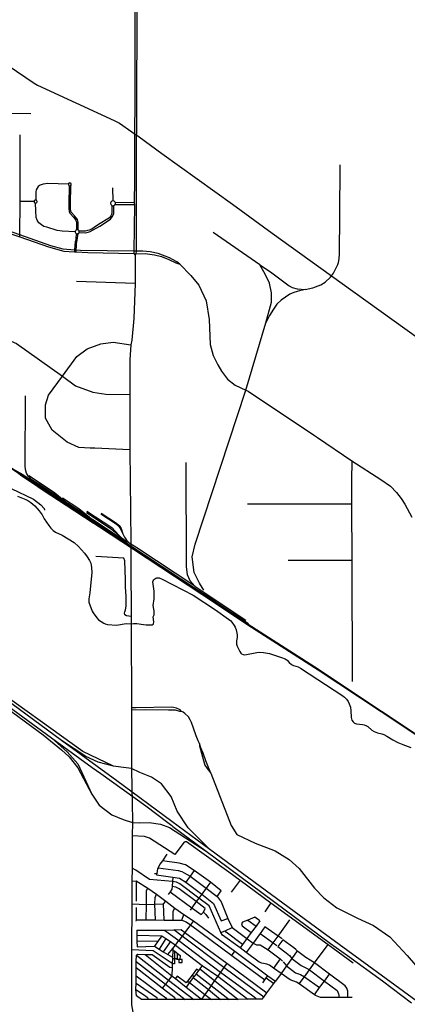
# Model space of a CAD drawing. Header units: millimetres. Extents: x 35 to 72953, y -43 to 70184.
# Tile 61 of 204: x 45185 to 47997, y 16163 to 23309. Entities that reach past the tile are written whole.
import ezdxf

# ---------------------------------------------------------------- set-up
doc = ezdxf.new("R2010")
doc.units = ezdxf.units.MM
for name, color, linetype in [('railways', 4, 'Continuous'), ('roads_1', 1, 'Continuous'), ('roads_3', 3, 'Continuous')]:
    doc.layers.add(name, color=color, linetype=linetype)

msp = doc.modelspace()

# ---------------------------------------------------------------- linework, layer by layer
at = {"layer": 'railways'}
for points in [[(46926.33, 21529.86), (47004.12, 21479.99), (47083.22, 21419.86), (47141.29, 21377.48), (47161.05, 21365.04), (47198.8, 21356.15), (47255.69, 21349.59), (47312.09, 21363.26), (47369.77, 21384.51), (47401.75, 21403.01), (47439.87, 21439.43), (47462.05, 21468.27), (47492.65, 21531.81), (47497.85, 21546.17), (47503.34, 21574.06), (47505.18, 21610.32), (47506.54, 21666.78), (47506.2, 21721.94), (47507.86, 21776.03), (47508.2, 21853.91), (47508.51, 21926.68), (47508.71, 21971.45), (47508.94, 22026.4), (47509.32, 22114.39), (47509.66, 22192.13), (47509.92, 22254.9)], [(46521.07, 19168.35), (46489.16, 19220.71), (46450.34, 19298.06), (46437.01, 19411.86), (46457.11, 19502.54), (46826.55, 20620.44), (46971.1, 21109.52), (47013.18, 21258.7), (47011.76, 21326.63), (46998.49, 21395.8), (46966.49, 21462.73), (46926.33, 21529.86), (46587.76, 21764.43)], [(42740.26, 21624.65), (42911.11, 21511.31), (43649.78, 21023.35), (44394.54, 20533.53), (45145.18, 20038.44), (45524.74, 19786.75), (45926.77, 19521.51), (46011.66, 19466.57), (46606.31, 19074.58), (46840.97, 18918.28), (47351.17, 18590.83), (47808.56, 18288.19), (48777.16, 17641.98)], [(42742.21, 21627.97), (42913.04, 21514.72), (43651.72, 21026.77), (44394.93, 20538.13), (45147.1, 20041.85), (45527.68, 19791.08), (45929.86, 19525.81), (46013.6, 19469.98), (46608.24, 19078), (46842.91, 18921.69), (47353.11, 18594.24), (47810.5, 18291.61), (48779.99, 17647.22)], [(47255.69, 21349.59), (47235.94, 21345.22), (47215.73, 21341.03), (47198.91, 21336.79), (47172.93, 21328.34), (47145.32, 21315.89), (47113.04, 21296.21), (47083.12, 21272.92), (47051.2, 21243.93), (47025.38, 21207.41), (46998.04, 21161.71), (46971.1, 21109.52)], [(45318.31, 19939.5), (45272.45, 19968.98), (45247.73, 19994.09), (45234.57, 20017.64), (45227.25, 20044.9), (45225.51, 20069.89), (45226.45, 20579.63)], [(46391.37, 20094.82), (46392.51, 19338.79), (46399.46, 19281.36), (46420.11, 19238.4), (46455.88, 19198.64)], [(45717.86, 19653.84), (45522.65, 19783.55), (45356.17, 19892.96), (45269.85, 19950.11), (45199.65, 19996.4), (45145.18, 20038.44)], [(45147.1, 20041.85), (45207.05, 20008.54), (45276.13, 19961.68), (45529.78, 19794.15), (45935.47, 19526.25), (45963.36, 19508.74), (46610.44, 19081.42), (46845.75, 18926.53)], [(45250.58, 20001.19), (45392.71, 19907.52), (45439.85, 19876.05), (45534.01, 19797.51)], [(46455.88, 19198.64), (46034.26, 19474.83), (45983.83, 19508.42), (45962.4, 19522.03), (45894.7, 19559.43), (45714.74, 19678.01), (45534.01, 19797.51), (45318.31, 19939.5), (45276.13, 19961.68)], [(45495.27, 19839.49), (45614.69, 19761.54), (45690.7, 19698.74), (45714.74, 19678.01)], [(45669.11, 19732.08), (45847.81, 19614.04), (45905.25, 19567.82)], [(45672.09, 19743.03), (45853.08, 19623.41), (45905.25, 19567.82), (45922.12, 19550.23), (45962.4, 19522.03)], [(45773.16, 19722.15), (45884.58, 19649.74), (45901.72, 19634.99), (45917.03, 19613.56), (45933.35, 19578.51), (45945.66, 19553.67), (45960.82, 19532.11), (45983.83, 19508.42)], [(45776.15, 19727.27), (45886.85, 19656.13), (45906.72, 19637.7), (45920.88, 19616.27), (45933.35, 19578.51)], [(45963.36, 19508.74), (45894.7, 19559.43)], [(46455.88, 19198.64), (46480.68, 19179.94), (46521.39, 19153.72), (46610.44, 19081.42)], [(46521.39, 19153.72), (46825.03, 18952.15)]]:
    msp.add_lwpolyline(points, dxfattribs=at)
at = {"layer": 'roads_1'}
for points in [[(44427.5, 18825.48), (44825.74, 18528.82), (45415.97, 18098.15), (45710.91, 17882.95), (45772.53, 17837.11), (46099, 17603.79), (46260.89, 17481.55), (46288.48, 17460.75), (46296.51, 17454.67), (46538.17, 17275.41), (47441.07, 16605.77), (47564.31, 16516.5), (47817.31, 16333.15), (48027.34, 16173.9)], [(49631.46, 15035.31), (49412.47, 15192.11), (48947.95, 15530.11), (48373.54, 15960.89), (47377.76, 16689.48), (46565.34, 17287.05), (46288.89, 17489.72), (45889.21, 17784.09), (45487.94, 18078.46), (44922.15, 18494.3), (44777.06, 18599.67), (44435.02, 18854.66)], [(45415.97, 18098.15), (45529.36, 17995.52), (45606.41, 17909.4), (45707.95, 17687.93)], [(45866.38, 17891.24), (45754.58, 17921.7), (45664.73, 17961.92), (45487.94, 18078.46)], [(46565.34, 17287.05), (46407.19, 17443.96), (46326.83, 17565.54), (46284.57, 17670.23), (46214.78, 17764.42), (46141.01, 17812.66), (46057.22, 17846.59), (45995.97, 17873.7)], [(46002.22, 17482.85), (46051.62, 17479.7), (46123.61, 17482.79), (46206.62, 17470.72), (46272.26, 17445.84), (46538.17, 17275.41)]]:
    msp.add_lwpolyline(points, dxfattribs=at)
at = {"layer": 'roads_3'}
for points in [[(45984.01, 27205.33), (45984.23, 27056.06), (45984.44, 26916.44), (45982.95, 26639.77), (45985.2, 26558.69), (45985.82, 26464.57), (45986.09, 26279.43), (45987.45, 26052.15), (45984.92, 25834.85), (45988.65, 25554.7), (45989.48, 25270.52), (45991.44, 25073.64), (45994.63, 24228.51), (45995.28, 24213.56), (45996.04, 24115.56), (46002.14, 24053.12), (46020.81, 23897.79), (46022.12, 23779.32), (46018.36, 22208.13), (46018.25, 22146.47), (46016.48, 21980.65), (46016.8, 21966.48), (46014, 21628.76)], [(42767.45, 25220.72), (42787.08, 25198.66), (42841.36, 25140.5), (43213.56, 24730.01), (43495.85, 24423.54), (43551.4, 24362.25), (43572.25, 24329.9), (43593.53, 24287.19), (43616.07, 24226.43), (43718.55, 23962.04), (43746.87, 23912.43), (43762.53, 23894.05), (43798.41, 23865.7), (43829.56, 23844.4), (43865.27, 23819.41), (43896.27, 23797.79), (43950.34, 23760.61), (44308.37, 23513.92), (44410.73, 23443.4), (45289.18, 22848.67), (45314.54, 22834.78), (45871.29, 22576.58), (45908.89, 22557.6), (45998.61, 22496.12)], [(46031.47, 21628.51), (46032.34, 22207.04), (46038.95, 23826.86)], [(44394.66, 22635.44), (44417.99, 22634.9), (44814.21, 22635.35), (45265.95, 22627.43)], [(45185.59, 21733.24), (45185.3, 21746.62), (45188.24, 21988.46), (45187.52, 22239.22), (45188.63, 22472.31)], [(45998.61, 22496.12), (46050.64, 22458.55)], [(46050.64, 22458.55), (46216.18, 22338.78), (46729.59, 21969.53), (47017.34, 21759.05), (47293.01, 21562.15), (47525.34, 21394.65), (49172.78, 20211.59), (49239.49, 20184.81), (50001.44, 20181.2)], [(45538.25, 22114.83), (45388.95, 22119.65), (45355.09, 22116.33), (45334.35, 22108.36), (45319.22, 22098.29), (45305.33, 22075.1), (45301.86, 22058.82), (45300.94, 21999.72)], [(45548.56, 22123.86), (45544.79, 22123.17), (45542.19, 22121.7), (45539.7, 22118.95), (45538.25, 22114.83), (45538.28, 22112.01), (45538.97, 22109.55), (45541.03, 22106.4), (45544.24, 22104.13), (45547.34, 22103.27), (45550.64, 22103.41), (45553.34, 22104.37), (45555.8, 22106.16), (45557.5, 22108.32), (45558.69, 22111.35), (45558.8, 22115.13), (45557.4, 22118.91), (45555.84, 22120.88), (45554.51, 22121.98), (45552.21, 22123.2), (45549.86, 22123.78), (45548.56, 22123.86)], [(45544.24, 22104.13), (45541.83, 21969.67), (45542.62, 21936.18), (45544.26, 21917.61), (45548.7, 21905.35), (45574.43, 21876.56), (45592.67, 21853.93), (45597.05, 21838.92), (45596.92, 21829.53), (45596.05, 21811.12), (45596.6, 21783.77)], [(45608.45, 21783.46), (45608.06, 21810.82), (45608.92, 21829.17), (45609.08, 21840.55), (45603.53, 21859.54), (45583.6, 21884.26), (45559.21, 21911.57), (45556.09, 21920.2), (45554.62, 21936.84), (45553.84, 21969.74), (45555.8, 22106.16)], [(45863.83, 21993.35), (45861.13, 22087.83)], [(45289.81, 21990.17), (45188.24, 21988.46)], [(45300.94, 21999.72), (45297.3, 21999.19), (45294.99, 21998.14), (45292.47, 21996.05), (45290.7, 21993.34), (45289.81, 21990.17), (45290.11, 21985.94), (45290.96, 21983.8), (45292.03, 21982.12), (45293.4, 21980.67), (45296.43, 21978.78), (45300.54, 21977.93), (45306.7, 21979.74), (45309.83, 21982.87), (45311.25, 21986.04), (45311.51, 21990.34), (45309.7, 21994.98), (45306.33, 21998.15), (45304.7, 21998.96), (45300.94, 21999.72)], [(45587.24, 21769.66), (45493.2, 21773.34), (45455.72, 21778.75), (45380.91, 21802.86), (45361.21, 21808.68), (45344.13, 21818.85), (45323.86, 21834.93), (45311.69, 21853.45), (45304.16, 21872.44), (45301.25, 21922.31), (45300.54, 21977.93)], [(45615.74, 21763.85), (45662.83, 21763.1), (45681.03, 21766.51), (45695.5, 21772.64), (45765.24, 21810.16), (45843.86, 21861.48), (45858.33, 21880.29), (45868.47, 21903.41), (45868.76, 21959.16)], [(45854.47, 21959.57), (45853.98, 21906.46), (45851.32, 21895.21), (45847.13, 21884.67), (45835.49, 21869.7), (45757.8, 21822.56), (45724.97, 21800.18), (45708.2, 21789.6), (45689.2, 21781.88), (45676.17, 21777.76), (45660.11, 21774.38), (45616.16, 21775.11)], [(45879.01, 21981.39), (45875.02, 21987.94), (45871.21, 21990.95), (45863.83, 21993.35), (45858.57, 21993.09), (45853.71, 21991.35), (45849.33, 21988.09), (45846.56, 21984.44), (45844.24, 21976.45), (45845.77, 21968.42), (45850.33, 21962.28), (45854.47, 21959.57), (45858.01, 21958.35), (45863.68, 21957.95), (45868.76, 21959.16), (45873.74, 21962.19), (45877.6, 21966.84), (45879.85, 21973.72), (45879.01, 21981.39)], [(45877.6, 21966.84), (46016.8, 21966.48)], [(46016.48, 21980.65), (45879.01, 21981.39)], [(42560.85, 21791.46), (42640.47, 21823.45), (42735.15, 21846.92), (42787.82, 21850.75), (43790.57, 21851.71), (44395.63, 21849.49), (44803.36, 21841.46), (44898.09, 21829.51), (45185.59, 21733.24), (45393.72, 21661.03), (45504.67, 21628.15), (45581.43, 21624.49), (45594.57, 21623.33), (45679.2, 21618.27), (46013.53, 21610.96), (46031.21, 21610.13), (46095.02, 21610.92), (46164.11, 21601.26), (46213.98, 21589.41), (46268.03, 21569.18), (46317.76, 21544.67), (46345.72, 21534.07)], [(46345.72, 21534.07), (46325.18, 21552.1), (46271.8, 21581.28), (46190.01, 21611.76), (46132.72, 21623.57), (46077.46, 21628.52), (46031.47, 21628.51), (46014, 21628.76), (45624.95, 21633.49), (45595.23, 21636.37), (45582.97, 21637.25), (45499.46, 21644.59), (45410.38, 21668.63), (45185.3, 21746.62), (44933.36, 21833.92)], [(45596.04, 21756.45), (45593.15, 21729.76), (45591.49, 21708.98), (45588.27, 21696.08), (45585.97, 21673.12), (45582.97, 21637.25), (45581.43, 21624.49)], [(45600.52, 21784.75), (45596.6, 21783.77), (45593.23, 21781.9), (45589.18, 21777.3), (45587.64, 21773.43), (45587.24, 21769.66), (45587.75, 21766.15), (45589.24, 21762.56), (45591.11, 21760.03), (45593.76, 21757.72), (45596.04, 21756.45), (45597.84, 21755.79), (45600.67, 21755.22), (45603.49, 21755.21), (45607.37, 21756.08), (45610.09, 21757.42), (45613.76, 21760.66), (45615.74, 21763.85), (45616.97, 21768.27), (45616.16, 21775.11), (45613.94, 21779.1), (45611.54, 21781.54), (45608.45, 21783.46), (45605.54, 21784.45), (45600.52, 21784.75)], [(45594.57, 21623.33), (45595.23, 21636.37), (45596.78, 21667.21), (45598.26, 21683.53), (45602.39, 21707.93), (45610.09, 21757.42)], [(46021.81, 21600.73), (46021.84, 21394.45), (46013.04, 21141.22), (45997.52, 20982.2), (45992.38, 20948.57), (45985.09, 20840.79), (45983.94, 20717.75), (45985.24, 20588.31), (45984.03, 20188.15), (45990.52, 19520.07)], [(46014, 21628.76), (46013.53, 21610.96)], [(46013.53, 21610.96), (46021.81, 21600.73)], [(46021.81, 21600.73), (46031.21, 21610.13)], [(46031.21, 21610.13), (46031.47, 21628.51)], [(46345.72, 21534.07), (46426.61, 21452.61), (46485.01, 21381.8), (46536.99, 21268.29), (46559.06, 21132.17), (46565.81, 20951.73), (46589.41, 20871.19), (46623.51, 20803.57), (46648.25, 20759.05), (46691.68, 20698.94), (46747.92, 20657.22), (46826.55, 20620.44), (46842.31, 20613.03), (47323.59, 20291.01), (47345.02, 20276.64), (47595.13, 20106.3), (47805.24, 19972.25), (47875.51, 19923.44), (47919.09, 19877.73), (47952.46, 19833.92), (47978.53, 19792.46), (48029.76, 19697.57)], [(46021.84, 21394.45), (45598.07, 21408)], [(44394.11, 21048.72), (44598.51, 21038.99), (44923.82, 21028.75), (45020.92, 21018.48), (45161.69, 20958.08), (45496.02, 20722.69), (45590.89, 20652.83), (45714.4, 20605.71), (45810.47, 20591.39), (45985.24, 20588.31)], [(45496.02, 20722.69), (45599.15, 20865.15), (45673.8, 20919.53), (45772.58, 20955.65), (45864.33, 20967.44), (45992.38, 20948.57)], [(45984.03, 20188.15), (45731.13, 20198.34), (45696.59, 20200.29), (45613.67, 20204.98), (45528.74, 20242.75), (45419.78, 20330.3), (45372.89, 20415.79), (45370.96, 20513.4), (45393.88, 20583.74), (45496.02, 20722.69)], [(47595.13, 20106.3), (47591.59, 19963.84), (47592.4, 19794), (47594.37, 19384.46), (47596.72, 18506.81)], [(44395.75, 19995.95), (44494.32, 19924.75), (44527.08, 19915.81), (44576.75, 19922.61), (44617.4, 19936.72), (44690.71, 20011), (44736.4, 20039.15), (44781.56, 20050.45), (44839.72, 20048.84), (44962.34, 19983.27), (45123.38, 19907.06), (45284.42, 19830.3), (45338.12, 19787.11), (45361.88, 19760.73), (45365.28, 19749.49)], [(45168.97, 19850.94), (45228.81, 19826.97), (45243.25, 19819.68), (45266.86, 19804.41), (45294.81, 19781.4), (45326.93, 19745.42), (45346.88, 19715.29), (45362.48, 19687.27), (45396.42, 19637.55), (45411.73, 19618.95), (45428.54, 19601.68), (45445.07, 19590.18), (45493.11, 19568.52), (45579.22, 19515.33), (45612.09, 19485.23), (45655.08, 19436.96), (45674.83, 19411.38), (45691.85, 19383.92), (45699.99, 19365.42), (45704.35, 19350.02), (45706.92, 19334.06), (45707.35, 19297.81), (45694.45, 19149.6), (45686.97, 19106.02), (45687.01, 19081.86), (45709.65, 19017.16), (45717.78, 19003.2), (45743.49, 18966.99), (45757.57, 18952.6), (45794.96, 18928.61), (45806.01, 18923.41), (45821.67, 18919.44), (45886.3, 18914.44), (45958.26, 18925.96), (45994.68, 18925.57)], [(47592.4, 19794), (46838.76, 19792.8)], [(45990.52, 19520.07), (45991.28, 19441.13)], [(45991.28, 19441.13), (45992.13, 19353.62), (45994.59, 18977.75), (45994.68, 18925.57), (45996.39, 18314.82), (45996.19, 18300.2), (45995.97, 17873.7), (45998.93, 17731.53)], [(45994.59, 18977.75), (45958.96, 18982.55), (45947.4, 18989.68), (45945.21, 19002.56), (45948.26, 19011.91), (45953.18, 19026.87), (45958.28, 19051.66), (45957.63, 19088.9), (45956.38, 19125.78), (45953.43, 19189.88), (45952.07, 19243.87), (45947.63, 19381.18), (45940.22, 19400.04), (45737.68, 19413.37)], [(47594.37, 19384.46), (47132.24, 19383.05)], [(45994.68, 18925.57), (46010.62, 18927.04), (46034.77, 18926.3), (46082.33, 18918.61), (46102.42, 18917.2), (46146.67, 18918.04), (46154.02, 18920.93), (46156.28, 18924.15), (46157.95, 18939.89), (46154.03, 18975.58), (46160.33, 18990.11), (46160.6, 19002.08), (46159.91, 19018.04), (46157.07, 19029.79), (46154.57, 19057.49), (46159.97, 19105.05), (46160.2, 19145.07), (46159.89, 19161.14), (46152.45, 19212.45), (46152.05, 19228.41), (46153.93, 19236.17), (46157.6, 19243.16), (46165.7, 19252.04), (46172.48, 19256.38), (46180.12, 19258.71), (46196.16, 19258.18), (46218.34, 19248.91), (46444.16, 19132.53), (46605.45, 19025.81), (46701.03, 18958.67), (46716.8, 18946.17), (46724.74, 18937.21), (46739.96, 18913.51), (46747.72, 18899.44), (46755.2, 18880.83), (46762.05, 18845.59), (46762.17, 18825.53), (46758.63, 18801.81), (46758.38, 18777.75), (46763.59, 18762.57), (46782.71, 18722.7), (46789.14, 18712.51), (46794.91, 18706.87), (46805.57, 18701.56), (46817.56, 18700.25), (46904.8, 18716.24), (46924.98, 18717.6), (46953.19, 18716.2), (46996.7, 18707.96), (47085.61, 18681.16), (47111.66, 18670.56), (47124.51, 18660.83), (47141.14, 18643.34), (47156.35, 18630.18), (47170.7, 18623.11), (47205.53, 18612.96), (47223.37, 18603.57), (47529.08, 18401.22), (47541.83, 18391.37), (47555.91, 18376.98), (47567.36, 18360.49), (47576.54, 18342.66), (47584.69, 18319.95), (47588.69, 18296.23), (47589.34, 18244.03), (47595.88, 18225.19), (47605.34, 18212.24), (47614.69, 18204.61), (47629.23, 18197.76), (47673.39, 18194.06), (47685.19, 18191.42), (47696.33, 18186.78), (47709.93, 18178.27), (47740.63, 18152.38), (47758.1, 18142.21), (47780.66, 18133.83), (47812.09, 18126.45), (47827.29, 18121.16), (47848.54, 18109.77), (47892.83, 18081.8), (47928.34, 18063.02), (47965.53, 18047.56), (48022.46, 18027.26)], [(45995.97, 17873.7), (45918.22, 17884.06), (45866.38, 17891.24), (45642.73, 17998.91), (44926.99, 18510.43), (44525.48, 18828.84), (44484.95, 18859.4), (44402.27, 18921.34)], [(44493.21, 18736.13), (44527.26, 18702.32), (44569.42, 18670.15), (44643.16, 18626.74), (44729.05, 18577.69), (45355.62, 18118.42), (45487.78, 18009.81), (45544.53, 17959.93), (45605.64, 17880.38), (45707.95, 17687.93), (45761.52, 17608.22), (45852.32, 17539.04), (45935.51, 17504.36), (46002.22, 17482.85)], [(45996.19, 18300.2), (46099.85, 18302.91), (46263.51, 18300.91), (46313.63, 18300.01), (46344.38, 18289.87), (46357.11, 18289.79)], [(46357.11, 18289.79), (46348.39, 18299.66), (46323.33, 18312.11), (46301.76, 18317.55), (46283.57, 18319.46), (46029.76, 18315.02), (45996.39, 18314.82)], [(46570.74, 17840.34), (46550.09, 17894.92), (46535.91, 17929.78), (46515.06, 17984.94), (46499.78, 18024.99), (46489.39, 18054.82), (46480.69, 18076.32), (46465.21, 18112.34), (46445.35, 18166.75), (46432.26, 18208.91), (46422.58, 18228.19), (46408.69, 18249.31), (46383.25, 18274.52), (46371.47, 18283.28), (46357.11, 18289.79)], [(46489.39, 18054.82), (46489.15, 18038.45), (46519.52, 17931.69), (46528.61, 17899.17), (46544.89, 17875.72), (46570.74, 17840.34)], [(46570.74, 17840.34), (46718.19, 17460.08), (46759.59, 17395.67), (46892.49, 17333.82), (47039.17, 17277.63), (47139.69, 17213.32), (47211.87, 17148.15), (47323.85, 17007.29), (47391.19, 16934.86), (47486.86, 16862.23), (47636.01, 16787.77), (47752.72, 16735.56), (47871.1, 16652.75), (47996.38, 16516.76), (48056.96, 16448.23), (48087.31, 16415.22), (48102.16, 16400.99), (48121.8, 16386.37), (48139.1, 16375.41), (48155.53, 16368.43)], [(45998.93, 17731.53), (46001.5, 17631.6)], [(46001.5, 17631.6), (46002.22, 17482.85)], [(46002.22, 17482.85), (46001.62, 17386.78), (46000.12, 17150.45), (45999.54, 17057.86), (45997.85, 16891.4), (45996.42, 16561.4), (45997.28, 16159.67), (46010.34, 16079.19), (46012.64, 15861.83)], [(46378.36, 17340.91), (46310.84, 17250.24), (46127.64, 17369.24), (46089.56, 17382.08), (46001.62, 17386.78)], [(46378.36, 17340.91), (46386.16, 17345.55), (46394.8, 17344.67), (46702.25, 17125.65), (46784.91, 17065.31), (47006.4, 16900.17), (47422.87, 16598.46)], [(46252.4, 17253.53), (46222.3, 17204.47), (46202.36, 17180.19), (46189.95, 17153.45), (46185.56, 17145.25), (46180.04, 17111.45), (46178.53, 17102.86)], [(46828.82, 16540.35), (46783.88, 16573.14), (46655.34, 16664.63), (46644.8, 16683.79), (46558.84, 16878.19), (46485.15, 16934.07), (46345.73, 17038.22), (46322.56, 17049.04), (46294.11, 17053.31), (46126.41, 17069.37), (46027.32, 17136.87), (46000.12, 17150.45)], [(46189.95, 17153.45), (46334.63, 17134.87), (46360.3, 17127.96), (46379.24, 17118.29), (46421.79, 17093.14), (46538.92, 17007.18), (46618.35, 16946.26), (46646.4, 16906.5), (46696.09, 16785.28), (46726.11, 16720.8)], [(46618.35, 16946.26), (46647.96, 16987.69), (46569.89, 17049.29), (46450.07, 17135.09), (46387.43, 17176.03), (46341.03, 17188.53), (46222.3, 17204.47)], [(46163.78, 17111.83), (46180.04, 17111.45)], [(46178.53, 17102.86), (46296.33, 17087.01), (46343.25, 17078.51), (46391.07, 17049.57), (46506.7, 16963.37), (46592.15, 16895.13), (46646.05, 16768.52), (46696.09, 16785.28)], [(46296.33, 17087.01), (46294.11, 17053.31), (46291.75, 17017.57), (46288.26, 16998.9), (46276.44, 16980.08), (46263.25, 16959.11)], [(46450.07, 17135.09), (46421.79, 17093.14), (46391.07, 17049.57)], [(45999.54, 17057.86), (46030.9, 17058.9), (46114.17, 17007.25), (46176.6, 16962.4), (46244.7, 16910.73), (46311.79, 16860.24), (46375.23, 16815.82), (46444.95, 16769.17), (46744.8, 16547.87), (46984.51, 16369.81), (47040.39, 16331.14)], [(46030.9, 17058.9), (46030.89, 16912.83)], [(46103.17, 16775.11), (46103.81, 16887.95), (46104.72, 16989.94), (46114.17, 17007.25)], [(46276.44, 16980.08), (46433.9, 16864.38), (46502.64, 16815.02), (46518.91, 16833.02), (46530.33, 16858.91), (46466.38, 16908.55), (46342.55, 17000.34), (46317.43, 17013.19), (46291.75, 17017.57)], [(46569.89, 17049.29), (46538.92, 17007.18), (46506.7, 16963.37), (46485.15, 16934.07), (46466.38, 16908.55), (46433.9, 16864.38), (46421.35, 16847.32)], [(46784.91, 17065.31), (46720.24, 16978.29)], [(46169.58, 16775.21), (46166.17, 16888.84), (46167.6, 16939.15), (46176.6, 16962.4)], [(45997.85, 16891.4), (46103.81, 16887.95), (46166.17, 16888.84), (46227.72, 16891.36), (46244.7, 16910.73)], [(46030.13, 16765.52), (46033.56, 16775.93), (46033.43, 16865.66)], [(46232.75, 16773.7), (46227.72, 16891.36)], [(47006.4, 16900.17), (46963.48, 16833.27)], [(46299.16, 16773.8), (46297.31, 16838.92), (46311.79, 16860.24)], [(46360.71, 16774.69), (46375.23, 16815.82)], [(46518.91, 16833.02), (46536.12, 16815.5), (46554.68, 16787.46)], [(46927.13, 16769.37), (46890.89, 16796.1), (46839.67, 16774.5), (46801.95, 16758.59), (46795.21, 16747.01), (46800.12, 16731.99), (46865.03, 16683.22)], [(46033.56, 16775.93), (46103.17, 16775.11), (46169.58, 16775.21), (46232.75, 16773.7), (46299.16, 16773.8), (46360.71, 16774.69), (46393.2, 16762.07), (46423.32, 16739.83), (46724.47, 16517.86), (46962.75, 16340.56), (46973.64, 16355.21), (46984.51, 16369.81)], [(46444.95, 16769.17), (46423.32, 16739.83), (46383.17, 16685.37), (46362.72, 16657.63), (46339.07, 16625.55)], [(46644.8, 16683.79), (46674.75, 16697.3), (46726.11, 16720.8)], [(46726.11, 16720.8), (46833.61, 16640.95), (46877.97, 16607.55), (46903.37, 16595.94), (46930.42, 16594.98), (46987.21, 16557.92), (47074.24, 16492.25), (47092.78, 16477.33)], [(46927.13, 16769.37), (46899.82, 16730.25), (46865.03, 16683.22), (46833.61, 16640.95), (46801.11, 16597.22), (46783.88, 16573.14)], [(46964.7, 16726.14), (46929.35, 16677.79), (46877.97, 16607.55), (46828.82, 16540.35)], [(46839.67, 16774.5), (46899.82, 16730.25)], [(47088.46, 16638.48), (47060.2, 16658.84), (46964.7, 16726.14)], [(47024.04, 16608.85), (47060.2, 16658.84), (47145.16, 16776.32)], [(46035.1, 16701.59), (46235.3, 16701.15), (46303.32, 16702.87), (46355.95, 16705.37), (46383.17, 16685.37), (46688.57, 16460.8), (46979.17, 16246.85)], [(46035.1, 16701.59), (46035.44, 16664.68), (46035.88, 16620.73), (46036.25, 16581.37)], [(46035.44, 16664.68), (46217, 16660.7), (46245.03, 16641.55), (46278.36, 16618.76), (46315.63, 16593.28), (46509.48, 16444.76), (46621.67, 16367), (46840.57, 16199.42)], [(46217, 16660.7), (46189.24, 16623.72), (46162.58, 16584.18)], [(46235.3, 16701.15), (46339.07, 16625.55), (46642.02, 16395.54), (46812.25, 16272.33), (46896.37, 16210.55), (46899.59, 16199.53)], [(46956.79, 16216.12), (46666.73, 16430.17), (46362.72, 16657.63), (46303.32, 16702.87)], [(46801.11, 16597.22), (46682.45, 16685.76), (46674.75, 16697.3)], [(46929.35, 16677.79), (47024.04, 16608.85), (47051.32, 16588.95)], [(46035.88, 16620.73), (46189.24, 16623.72)], [(46036.25, 16581.37), (46162.58, 16584.18), (46197.53, 16562.95), (46226.79, 16545.18), (46259.09, 16525.56), (46293.58, 16504.6)], [(46245.03, 16641.55), (46197.53, 16562.95)], [(46278.36, 16618.76), (46226.79, 16545.18)], [(46259.09, 16525.56), (46295.42, 16567.46), (46315.63, 16593.28)], [(46315.63, 16593.28), (46339.07, 16625.55)], [(46987.21, 16557.92), (47024.04, 16608.85)], [(47094.57, 16631.84), (47058.71, 16582.8)], [(47058.71, 16582.8), (47118.63, 16537.65), (47143.17, 16518.01), (47159.61, 16496.82), (47227.24, 16445.23), (47267.11, 16426.65), (47287.23, 16413.17), (47396.03, 16331.74), (47487.68, 16263.69), (47499.33, 16240.11), (47504.12, 16212.07)], [(47565.31, 16212.6), (47565.7, 16259.8), (47559.74, 16281.5), (47547.62, 16298), (47433.44, 16381.74), (47324.3, 16463.82), (47312.88, 16471.89), (47292.8, 16483.14), (47261.07, 16503.64), (47203.15, 16545.79), (47198.06, 16551.15), (47188.88, 16560.81), (47174.32, 16574.1), (47094.57, 16631.84)], [(47213.5, 16312.46), (47251.09, 16363.81), (47287.23, 16413.17), (47324.3, 16463.82), (47422.87, 16598.46)], [(47422.87, 16598.46), (47604.97, 16465.18)], [(45996.42, 16561.4), (46153.72, 16554.35), (46292.36, 16462.74)], [(46032.19, 16225.4), (46028.28, 16269.55), (46028.87, 16316.22), (46029.64, 16370.42), (46030.4, 16428.28), (46031.09, 16474.84), (46031.68, 16519.62), (46038.75, 16526.77)], [(46031.68, 16519.62), (46265.68, 16339.66), (46448.25, 16198.67)], [(46038.75, 16526.77), (46095.45, 16523.63), (46147.28, 16523.7), (46275.38, 16432.02), (46291.42, 16430.53)], [(46095.45, 16523.63), (46289.65, 16370.03), (46307.38, 16356.02), (46314.41, 16350.45), (46393.41, 16287.96), (46492.34, 16209.73), (46503.32, 16201.04)], [(46295.42, 16567.46), (46295.31, 16563.51), (46294.92, 16550.28), (46293.58, 16504.6), (46293.25, 16493.29), (46292.36, 16462.74), (46292.19, 16456.92), (46291.95, 16448.54), (46291.42, 16430.53)], [(46307.57, 16550.53), (46308.36, 16455.82), (46292.19, 16456.92)], [(46294.92, 16550.28), (46307.57, 16550.53), (46327.74, 16534.72), (46348.24, 16518.66), (46347.86, 16487.9), (46339.67, 16488.22), (46326.27, 16488.19), (46326.48, 16493.73), (46293.25, 16493.29)], [(46327.74, 16534.72), (46326.48, 16493.73)], [(46724.47, 16517.86), (46744.8, 16547.87)], [(47026.79, 16425.37), (46996.98, 16447.88), (46977.4, 16454.72), (46940.95, 16461.54), (46921.37, 16468.76), (46828.82, 16540.35)], [(47198.06, 16551.15), (47159.61, 16496.82), (47120.73, 16443.3), (47083.15, 16386.71), (47040.39, 16331.14)], [(46031.09, 16474.84), (46242.37, 16310.13), (46386.69, 16198.56)], [(46339.67, 16488.22), (46339.42, 16466.55), (46363.58, 16466.29), (46363.82, 16487.73), (46347.86, 16487.9)], [(46509.48, 16444.76), (46492.34, 16421.55), (46485.12, 16411.77), (46482.49, 16408.2), (46464.99, 16384.49), (46451.1, 16365.68), (46444.77, 16357.1), (46417.78, 16320.51), (46393.41, 16287.96)], [(46688.57, 16460.8), (46666.73, 16430.17), (46642.02, 16395.54), (46621.67, 16367), (46598.81, 16335.29), (46574.5, 16300.85), (46553.71, 16271.7), (46527.94, 16235.57), (46503.32, 16201.04)], [(47074.24, 16492.25), (47026.79, 16425.37)], [(47097.15, 16470.68), (47120.73, 16443.3), (47185.01, 16392.36), (47222.08, 16379.87), (47251.09, 16363.81), (47360.54, 16284.25)], [(46029.64, 16370.42), (46199.05, 16243.58), (46246.19, 16211.25), (46251.47, 16198.3)], [(46315.71, 16198.43), (46309.87, 16210.47), (46290.37, 16225.78), (46218.91, 16280.4), (46030.4, 16428.28)], [(46291.42, 16430.53), (46289.65, 16370.03), (46265.68, 16339.66), (46242.37, 16310.13), (46218.91, 16280.4)], [(46482.49, 16408.2), (46468.14, 16418.83), (46435.3, 16375.78), (46401.85, 16331.95), (46392.39, 16319.54), (46327.95, 16367.54), (46314.41, 16350.45)], [(46435.3, 16375.78), (46451.1, 16365.68)], [(46464.99, 16384.49), (46574.5, 16300.85), (46704.99, 16199.17)], [(46492.34, 16421.55), (46598.81, 16335.29), (46768.94, 16199.29)], [(47596.38, 16212.11), (47565.31, 16212.6), (47504.12, 16212.07), (47368.5, 16212.5), (47330.74, 16228.03), (47325.12, 16233.05), (47213.5, 16312.46), (47194.43, 16323.53), (47147.26, 16339.84), (47083.15, 16386.71), (47026.79, 16425.37)], [(47325.12, 16233.05), (47360.54, 16284.25), (47396.03, 16331.74), (47433.44, 16381.74)], [(46028.87, 16316.22), (46117.04, 16257.35), (46180.19, 16212.01), (46183.11, 16198.17)], [(46401.85, 16331.95), (46417.78, 16320.51)], [(46417.78, 16320.51), (46527.94, 16235.57), (46577.04, 16198.91)], [(46444.77, 16357.1), (46553.71, 16271.7), (46641.82, 16199.05)], [(46944.66, 16199.63), (46956.79, 16216.12), (46979.17, 16246.85), (47028.4, 16314.64), (47040.39, 16331.14)], [(46948.53, 16319.42), (46962.75, 16340.56)], [(46973.64, 16355.21), (47028.4, 16314.64)], [(46028.28, 16269.55), (46082.77, 16234.73), (46110.71, 16215.67), (46118.59, 16198.06)], [(46944.66, 16199.63), (46899.59, 16199.53), (46840.57, 16199.42), (46768.94, 16199.29), (46704.99, 16199.17), (46641.82, 16199.05), (46577.04, 16198.91), (46448.25, 16198.67), (46386.69, 16198.56), (46315.71, 16198.43), (46251.47, 16198.3), (46183.11, 16198.17), (46118.59, 16198.06), (46068.57, 16197.96), (46032.19, 16225.4)]]:
    msp.add_lwpolyline(points, dxfattribs=at)

doc.saveas('drawing.dxf')
